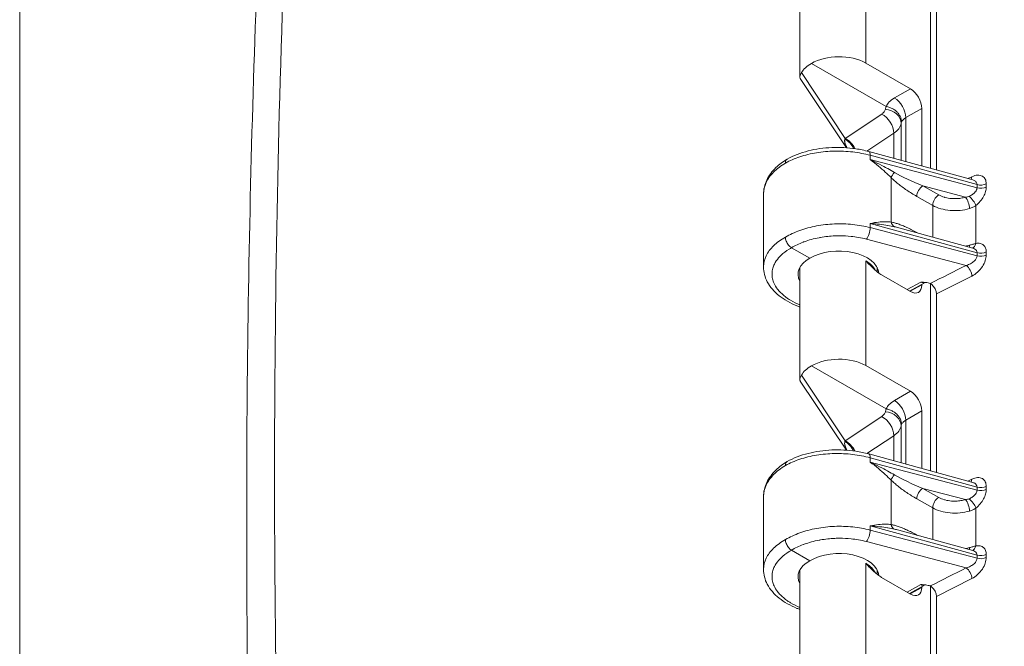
# Model space of a CAD drawing. Header units: inches. Extents: x 0.3 to 84.8, y 1.5 to 53.5.
# Tile 4 of 107: x 1.2 to 4.9, y 10.4 to 12.7. Entities that reach past the tile are written whole.
import ezdxf

# ---------------------------------------------------------------- set-up
doc = ezdxf.new("R2010")
doc.units = ezdxf.units.IN
doc.header["$LTSCALE"] = 2.5
doc.header["$MEASUREMENT"] = 0
for name, color, linetype, lineweight in [('Border (ANSI)', 7, 'Continuous', 9), ('Visible (ANSI)', 7, 'Continuous', 18), ('Visible Narrow (ANSI)', 7, 'Continuous', 5)]:
    doc.layers.add(name, color=color, linetype=linetype, lineweight=lineweight)

# ---------------------------------------------------------------- blocks, each defined once
blk = doc.blocks.new('Borders Default Border')
at = {"layer": 'Border (ANSI)', "flags": 128}
blk.add_lwpolyline([(0.5, 1), (0.5, 21), (33.5, 21), (33.5, 1), (0.5, 1)], dxfattribs=at)

msp = doc.modelspace()

# ---------------------------------------------------------------- linework, layer by layer
at = {"layer": 'Visible (ANSI)'}
for p, q in [((4.1246, 12.4976), (4.1246, 12.9109)), ((4.6063, 12.161), (4.6063, 12.8511)), ((4.6276, 12.8133), (4.6276, 12.1552)), ((4.4422, 12.3894), (4.167, 12.5479)), ((4.3671, 12.5494), (4.5319, 12.4545)), ((4.2968, 12.2373), (4.1262, 12.492)), ((4.5737, 12.1699), (4.5737, 12.3821)), ((4.7615, 12.1185), (4.3783, 12.2235)), ((4.7615, 12.1185), (4.7615, 12.1185)), ((4.7724, 12.1354), (4.7724, 12.1354)), ((4.7724, 12.1127), (4.7724, 12.1127)), ((3.9905, 12.0661), (3.9905, 11.7979)), ((4.4886, 11.9424), (4.7615, 11.8676)), ((4.1246, 11.9326), (4.1246, 11.9326)), ((4.1614, 11.83), (4.0939, 11.8689)), ((4.1246, 11.3827), (4.1246, 11.796)), ((4.4087, 11.7804), (4.4087, 11.7969)), ((4.7724, 11.8258), (4.7724, 11.8258)), ((4.4256, 11.7684), (4.5319, 11.7072)), ((4.7724, 11.7729), (4.7724, 11.773)), ((4.586, 11.741), (4.5287, 11.7091)), ((4.5737, 11.7315), (4.5737, 11.7341)), ((4.6063, 11.7377), (4.6063, 11.7377)), ((4.6063, 11.0462), (4.6063, 11.7363)), ((4.6276, 11.6985), (4.6276, 11.0403)), ((4.4422, 11.2745), (4.167, 11.433)), ((4.3671, 11.4346), (4.5319, 11.3396)), ((4.2968, 11.1225), (4.1262, 11.3772)), ((4.5737, 11.0551), (4.5737, 11.2673)), ((4.7615, 11.0036), (4.3783, 11.1086)), ((4.7615, 11.0036), (4.7615, 11.0036)), ((4.7724, 11.0206), (4.7724, 11.0206)), ((4.7724, 10.9978), (4.7724, 10.9978)), ((3.9905, 10.9512), (3.9905, 10.683)), ((4.1246, 10.8178), (4.1246, 10.8178)), ((4.4886, 10.8276), (4.7615, 10.7528)), ((4.1614, 10.7152), (4.0939, 10.754)), ((4.7724, 10.711), (4.7724, 10.711)), ((4.1246, 10.2679), (4.1246, 10.6812)), ((4.4087, 10.6656), (4.4087, 10.6821)), ((4.4256, 10.6536), (4.5319, 10.5924)), ((4.7724, 10.6581), (4.7724, 10.6581)), ((4.586, 10.6261), (4.5287, 10.5942)), ((4.5737, 10.6166), (4.5737, 10.6193)), ((4.6063, 10.6229), (4.6063, 10.6229)), ((4.6063, 9.9313), (4.6063, 10.6214)), ((4.6276, 10.5836), (4.6276, 9.9255))]:
    msp.add_line(p, q, dxfattribs=at)
for centre, major_axis, ratio, start_param, end_param in [((4.2666, 12.4895), (-0.142, -0.0022), 0.585862, 3.917989, 5.480785), ((4.2666, 12.4896), (-0.142, 0.0021), 0.565686, 5.498182, 5.99512), ((4.5319, 12.4062), (0.0295, -0.0512), 0.578269, 0.787485, 2.357977), ((4.3699, 12.1928), (0.0084, 0.0307), 0.342066, 6.283167, 6.283194), ((4.5797, 11.8846), (0.1478, -0.0623), 0.148889, 2.296425, 2.296428), ((4.2666, 11.7694), (-0.1489, -0.0023), 0.585862, 3.182554, 5.488785), ((4.2666, 11.7694), (-0.1489, 0.0022), 0.565686, 5.506182, 6.595407), ((4.5319, 11.7555), (0.0295, -0.0512), 0.577917, 5.499872, 7.070364), ((4.5701, 11.7685), (0.0161, -0.0274), 0.596079, 6.268618, 6.268634), ((4.605, 11.7114), (0.016, -0.0276), 0.578974, 0.78442, 2.134934), ((4.2666, 11.3747), (-0.142, -0.0022), 0.585862, 3.917989, 5.480785), ((4.2666, 11.3747), (-0.142, 0.0021), 0.565686, 5.498182, 5.99512), ((4.5319, 11.2913), (0.0295, -0.0512), 0.578269, 0.787485, 2.357977), ((4.3699, 11.0779), (0.0084, 0.0307), 0.342066, 0.00002, 0.000046), ((4.5797, 10.7698), (0.1478, -0.0623), 0.148889, 2.296425, 2.296428), ((4.2666, 10.6546), (-0.1489, -0.0023), 0.585862, 3.182557, 5.488785), ((4.2666, 10.6546), (-0.1489, 0.0022), 0.565686, 5.506182, 6.595407), ((4.5319, 10.6407), (0.0295, -0.0512), 0.577917, 5.499872, 7.070364), ((4.5701, 10.6537), (0.0161, -0.0274), 0.596079, 6.268618, 6.268634), ((4.605, 10.5966), (0.016, -0.0276), 0.578974, 0.78442, 2.134934)]:
    msp.add_ellipse(centre, major_axis=major_axis, ratio=ratio, start_param=start_param, end_param=end_param, dxfattribs=at)
for points, knots in [([(2.1234, 8.8963), (2.1135, 9.1636), (2.1056, 9.4299), (2.0938, 9.9605), (2.0898, 10.2247), (2.0858, 10.751), (2.0858, 11.013), (2.0898, 11.5348), (2.0938, 11.7945), (2.1056, 12.3117), (2.1136, 12.5691), (2.1235, 12.8253)], [1.52711807, 1.52711807, 1.52711807, 1.52711807, 1.54458937, 1.54458937, 1.56206068, 1.56206068, 1.57953198, 1.57953198, 1.59700328, 1.59700328, 1.61447458, 1.61447458, 1.61447458, 1.61447458]), ([(4.1262, 12.492), (4.1254, 12.4932), (4.1249, 12.4945), (4.1241, 12.5003), (4.1261, 12.5058), (4.1308, 12.5144)], [0.0906454, 0.0906454, 0.0906454, 0.0906454, 0.135667, 0.135667, 0.2691124, 0.2691124, 0.2691124, 0.2691124]), ([(4.4992, 12.332), (4.4992, 12.3357), (4.4987, 12.3394), (4.4977, 12.3431), (4.4968, 12.3468), (4.4953, 12.3504), (4.4935, 12.354), (4.4916, 12.3575), (4.4894, 12.3609), (4.4867, 12.3642), (4.4841, 12.3674), (4.4811, 12.3704), (4.4778, 12.3732), (4.4744, 12.376), (4.4708, 12.3785), (4.467, 12.3806), (4.4632, 12.3828), (4.4592, 12.3846), (4.455, 12.3861), (4.4507, 12.3876), (4.4463, 12.3887), (4.4422, 12.3894)], [0, 0, 0, 0, 0.1428571, 0.1428571, 0.1428571, 0.2857143, 0.2857143, 0.2857143, 0.4285714, 0.4285714, 0.4285714, 0.5714286, 0.5714286, 0.5714286, 0.7142857, 0.7142857, 0.7142857, 0.8571429, 0.8571429, 0.8571429, 1, 1, 1, 1]), ([(4.0781, 12.1957), (4.1008, 12.2083), (4.1272, 12.2185), (4.1827, 12.2326), (4.2125, 12.2369), (4.2715, 12.2394), (4.3016, 12.2379), (4.3466, 12.2311), (4.3628, 12.2277), (4.3783, 12.2235)], [0, 0, 0, 0, 0.2579992, 0.2579992, 0.50868, 0.50868, 0.7549978, 0.7549978, 0.8968483, 0.8968483, 0.8968483, 0.8968483]), ([(3.9905, 12.0661), (3.9905, 12.0838), (3.9947, 12.1018), (4.0104, 12.1349), (4.022, 12.1504), (4.0483, 12.1757), (4.0623, 12.1863), (4.0779, 12.1955)], [0, 0, 0, 0, 0.2109545, 0.2109545, 0.4229481, 0.4229481, 0.6004891, 0.6004891, 0.6004891, 0.6004891]), ([(4.0781, 12.1957), (4.0767, 12.1949), (4.0754, 12.1937), (4.0744, 12.1922), (4.0724, 12.1894), (4.0714, 12.1855), (4.0714, 12.181)], [0.4934761, 0.4934761, 0.4934761, 0.4934761, 0.6666667, 0.6666667, 0.6666667, 0.9999691, 0.9999691, 0.9999691, 0.9999691]), ([(4.0939, 11.8689), (4.0899, 11.8711), (4.086, 11.8746), (4.0826, 11.8788), (4.0792, 11.8831), (4.0763, 11.888), (4.0744, 11.8931), (4.0724, 11.8981), (4.0714, 11.9033), (4.0714, 11.9078)], [0, 0, 0, 0, 0.333333, 0.333333, 0.333333, 0.666667, 0.666667, 0.666667, 1, 1, 1, 1]), ([(4.1246, 11.6502), (4.1209, 11.6516), (4.1173, 11.653), (4.0891, 11.6645), (4.0667, 11.6772), (4.0296, 11.7069), (4.0144, 11.7243), (3.9954, 11.7604), (3.9905, 11.7792), (3.9905, 11.7979)], [0.9646041, 0.9646041, 0.9646041, 0.9646041, 1.0002271, 1.0002271, 1.2481771, 1.2481771, 1.500179, 1.500179, 1.7249251, 1.7249251, 1.7249251, 1.7249251]), ([(4.4256, 11.7684), (4.4213, 11.7709), (4.4124, 11.7771), (4.3981, 11.7893), (4.383, 11.8039), (4.3725, 11.8148), (4.3671, 11.8204)], [0, 0, 0, 0, 0.25, 0.5, 0.75, 0.9999869, 0.9999869, 0.9999869, 0.9999869]), ([(4.5698, 11.7424), (4.5706, 11.7423), (4.5706, 11.7423), (4.5769, 11.7419), (4.5828, 11.7414), (4.5937, 11.74), (4.5995, 11.7389), (4.6047, 11.7369)], [-0.1174435, -0.1174435, -0.1174435, -0.1174435, -0.1088998, -0.1088998, -0.0518519, -0.0518519, -0.0000581, -0.0000581, -0.0000581, -0.0000581]), ([(4.6047, 11.7369), (4.6056, 11.7366), (4.6065, 11.7362), (4.6082, 11.7352), (4.6091, 11.7347), (4.6099, 11.734)], [-0.01875962, -0.01875962, -0.01875962, -0.01875962, -0.00987617, -0.00987617, -0.00000098, -0.00000098, -0.00000098, -0.00000098]), ([(4.1262, 11.3772), (4.1254, 11.3784), (4.1249, 11.3797), (4.1241, 11.3855), (4.1261, 11.391), (4.1308, 11.3996)], [0.0906454, 0.0906454, 0.0906454, 0.0906454, 0.135667, 0.135667, 0.2691124, 0.2691124, 0.2691124, 0.2691124]), ([(4.4992, 11.2172), (4.4992, 11.2208), (4.4987, 11.2246), (4.4977, 11.2283), (4.4968, 11.2319), (4.4953, 11.2356), (4.4935, 11.2391), (4.4916, 11.2427), (4.4894, 11.2461), (4.4867, 11.2493), (4.4841, 11.2525), (4.4811, 11.2556), (4.4778, 11.2583), (4.4744, 11.2611), (4.4708, 11.2636), (4.467, 11.2658), (4.4632, 11.268), (4.4592, 11.2698), (4.455, 11.2713), (4.4507, 11.2728), (4.4463, 11.2739), (4.4422, 11.2745)], [0, 0, 0, 0, 0.1428571, 0.1428571, 0.1428571, 0.2857143, 0.2857143, 0.2857143, 0.4285714, 0.4285714, 0.4285714, 0.5714286, 0.5714286, 0.5714286, 0.7142857, 0.7142857, 0.7142857, 0.8571429, 0.8571429, 0.8571429, 1, 1, 1, 1]), ([(4.0781, 11.0808), (4.1008, 11.0935), (4.1272, 11.1036), (4.1827, 11.1178), (4.2125, 11.122), (4.2715, 11.1246), (4.3016, 11.123), (4.3466, 11.1163), (4.3628, 11.1129), (4.3783, 11.1086)], [0, 0, 0, 0, 0.2579992, 0.2579992, 0.50868, 0.50868, 0.7549978, 0.7549978, 0.8968483, 0.8968483, 0.8968483, 0.8968483]), ([(3.9905, 10.9512), (3.9905, 10.969), (3.9947, 10.9869), (4.0104, 11.02), (4.022, 11.0356), (4.0483, 11.0609), (4.0623, 11.0714), (4.0779, 11.0807)], [0, 0, 0, 0, 0.2109545, 0.2109545, 0.4229481, 0.4229481, 0.6004891, 0.6004891, 0.6004891, 0.6004891]), ([(4.0781, 11.0808), (4.0767, 11.08), (4.0754, 11.0789), (4.0744, 11.0774), (4.0724, 11.0746), (4.0714, 11.0707), (4.0714, 11.0661)], [0.4934761, 0.4934761, 0.4934761, 0.4934761, 0.6666667, 0.6666667, 0.6666667, 0.9999691, 0.9999691, 0.9999691, 0.9999691]), ([(4.0939, 10.754), (4.0899, 10.7563), (4.086, 10.7598), (4.0826, 10.764), (4.0792, 10.7682), (4.0763, 10.7732), (4.0744, 10.7782), (4.0724, 10.7833), (4.0714, 10.7885), (4.0714, 10.793)], [0, 0, 0, 0, 0.333333, 0.333333, 0.333333, 0.666667, 0.666667, 0.666667, 1, 1, 1, 1]), ([(4.4256, 10.6536), (4.4213, 10.6561), (4.4124, 10.6622), (4.3982, 10.6744), (4.3831, 10.689), (4.3725, 10.6999), (4.3671, 10.7056)], [0, 0, 0, 0, 0.25, 0.5, 0.75, 0.9999869, 0.9999869, 0.9999869, 0.9999869]), ([(4.1246, 10.5354), (4.1209, 10.5367), (4.1173, 10.5381), (4.0891, 10.5497), (4.0667, 10.5624), (4.0296, 10.592), (4.0144, 10.6095), (3.9954, 10.6456), (3.9905, 10.6644), (3.9905, 10.683)], [0.9646041, 0.9646041, 0.9646041, 0.9646041, 1.0002271, 1.0002271, 1.2481771, 1.2481771, 1.500179, 1.500179, 1.7249251, 1.7249251, 1.7249251, 1.7249251]), ([(4.5698, 10.6275), (4.5706, 10.6275), (4.5706, 10.6275), (4.5769, 10.627), (4.5828, 10.6266), (4.5937, 10.6251), (4.5995, 10.624), (4.6047, 10.6221)], [-0.1175673, -0.1175673, -0.1175673, -0.1175673, -0.1090161, -0.1090161, -0.0516757, -0.0516757, -0.0000573, -0.0000573, -0.0000573, -0.0000573]), ([(4.6047, 10.6221), (4.6056, 10.6218), (4.6065, 10.6214), (4.6083, 10.6204), (4.6091, 10.6198), (4.6099, 10.6191)], [-0.01875973, -0.01875973, -0.01875973, -0.01875973, -0.00976419, -0.00976419, -0.00000098, -0.00000098, -0.00000098, -0.00000098])]:
    msp.add_open_spline(points, degree=3, knots=knots, dxfattribs=at)
for points in [[(4.7615, 12.1185), (4.7616, 12.1185), (4.7616, 12.1185), (4.7616, 12.1185)], [(4.7615, 11.8676), (4.7615, 11.8676), (4.7616, 11.8676), (4.7616, 11.8676)], [(3.9905, 11.7979), (3.9905, 11.7979), (3.9905, 11.7979), (3.9905, 11.7979)], [(4.586, 11.741), (4.586, 11.741), (4.586, 11.741), (4.586, 11.741)], [(4.7615, 11.0036), (4.7616, 11.0036), (4.7616, 11.0036), (4.7616, 11.0036)], [(4.7615, 10.7528), (4.7615, 10.7528), (4.7616, 10.7528), (4.7616, 10.7528)], [(3.9905, 10.683), (3.9905, 10.683), (3.9905, 10.683), (3.9905, 10.683)], [(4.586, 10.6261), (4.586, 10.6261), (4.586, 10.6261), (4.586, 10.6261)]]:
    msp.add_open_spline(points, degree=3, dxfattribs=at)
at = {"layer": 'Visible Narrow (ANSI)'}
for p, q in [((4.3671, 12.917), (4.3671, 12.5494)), ((4.2911, 12.2719), (4.1308, 12.5144)), ((4.4733, 12.4207), (4.5319, 12.4545)), ((4.5151, 12.3483), (4.5737, 12.3821)), ((4.2911, 12.2719), (4.4259, 12.3614)), ((4.5151, 12.186), (4.5151, 12.3483)), ((4.4974, 12.3268), (4.4974, 12.1908)), ((4.3717, 12.2252), (4.4704, 12.2908)), ((4.4704, 12.2908), (4.4704, 12.1982)), ((4.3833, 12.2094), (4.3833, 12.1936)), ((4.7772, 12.1015), (4.3833, 12.2094)), ((4.7772, 12.09), (4.3833, 12.1936)), ((4.4605, 11.9633), (4.4605, 12.1271)), ((4.4704, 12.118), (4.4704, 12.118)), ((4.7429, 12.1236), (4.7582, 12.1307)), ((4.4974, 12.096), (4.4974, 12.096)), ((4.7349, 12.0553), (4.5775, 12.0967)), ((4.6359, 12.0636), (4.5775, 12.0967)), ((4.7772, 12.1015), (4.7772, 12.09)), ((4.8111, 12.1041), (4.8111, 12.0926)), ((4.6139, 12.0247), (4.5555, 12.0579)), ((4.7497, 12.0573), (4.7497, 12.0573)), ((4.6139, 11.9081), (4.6139, 12.0247)), ((4.7729, 11.8847), (4.7729, 12.0242)), ((4.7047, 12.0057), (4.7047, 12.0057)), ((4.3833, 11.9585), (4.3833, 11.9428)), ((4.3833, 11.9585), (4.7772, 11.8506)), ((4.7772, 11.8392), (4.3833, 11.9428)), ((4.4974, 11.9525), (4.4974, 11.9525)), ((4.7373, 11.8038), (4.3703, 11.9004)), ((4.5555, 11.9246), (4.5573, 11.9236)), ((4.7772, 11.8506), (4.7772, 11.8392)), ((4.8111, 11.8532), (4.8111, 11.8417)), ((4.3671, 11.8204), (4.3671, 11.8022)), ((4.3671, 11.8204), (4.3671, 11.8204)), ((4.3671, 11.8022), (4.3671, 11.4346)), ((4.7582, 11.764), (4.6276, 11.6985)), ((4.7533, 11.7834), (4.7533, 11.7834)), ((4.5195, 11.7144), (4.5698, 11.7424)), ((4.5737, 11.7315), (4.5303, 11.7082)), ((4.2911, 11.157), (4.1308, 11.3996)), ((4.4733, 11.3059), (4.5319, 11.3396)), ((4.2911, 11.157), (4.4259, 11.2465)), ((4.5151, 11.2335), (4.5737, 11.2673)), ((4.4974, 11.212), (4.4974, 11.076)), ((4.5151, 11.0711), (4.5151, 11.2335)), ((4.3717, 11.1104), (4.4704, 11.1759)), ((4.4704, 11.1759), (4.4704, 11.0834)), ((4.3833, 11.0945), (4.3833, 11.0788)), ((4.7772, 10.9867), (4.3833, 11.0945)), ((4.7772, 10.9752), (4.3833, 11.0788)), ((4.4605, 10.8484), (4.4605, 11.0123)), ((4.4704, 11.0032), (4.4704, 11.0032)), ((4.7429, 11.0087), (4.7582, 11.0158)), ((4.4974, 10.9812), (4.4974, 10.9812)), ((4.7349, 10.9405), (4.5775, 10.9819)), ((4.6359, 10.9487), (4.5775, 10.9819)), ((4.7772, 10.9867), (4.7772, 10.9752)), ((4.8111, 10.9892), (4.8111, 10.9777)), ((4.6139, 10.9099), (4.5555, 10.9431)), ((4.7497, 10.9424), (4.7497, 10.9424)), ((4.6139, 10.7932), (4.6139, 10.9099)), ((4.7047, 10.8909), (4.7047, 10.8909)), ((4.7729, 10.7698), (4.7729, 10.9093)), ((4.3833, 10.8437), (4.3833, 10.828)), ((4.3833, 10.8437), (4.7772, 10.7358)), ((4.7772, 10.7243), (4.3833, 10.828)), ((4.4974, 10.8377), (4.4974, 10.8377)), ((4.7373, 10.689), (4.3703, 10.7856)), ((4.5555, 10.8098), (4.5573, 10.8087)), ((4.8111, 10.7384), (4.8111, 10.7269)), ((4.3671, 10.7056), (4.3671, 10.6873)), ((4.3671, 10.7056), (4.3671, 10.7056)), ((4.7772, 10.7358), (4.7772, 10.7243)), ((4.3671, 10.6873), (4.3671, 10.3197)), ((4.7533, 10.6686), (4.7533, 10.6686)), ((4.7582, 10.6492), (4.6276, 10.5836)), ((4.5195, 10.5995), (4.5698, 10.6275)), ((4.5737, 10.6166), (4.5303, 10.5933))]:
    msp.add_line(p, q, dxfattribs=at)
for centre, major_axis, ratio, start_param, end_param in [((41.0881, -11.375), (-27.4525, 47.6721), 0.578093, 0.743654, 0.83101), ((4.474, 12.3728), (-0.0295, 0.0512), 0.557781, 3.929044, 5.499536), ((4.4386, 12.3304), (0.0581, -0.011), 0.82069, 0.152197, 1.712029), ((4.4251, 12.3126), (-0.0327, 0.0492), 0.636195, 3.890894, 5.460105), ((4.5562, 12.3222), (-0.0592, 0.0017), 0.555317, 6.031111, 6.193329), ((4.2851, 12.2199), (-0.0293, 0.0513), 0.675563, 4.616314, 5.463445), ((4.2904, 12.2231), (-0.0327, 0.0492), 0.636195, 4.516433, 5.460169), ((4.3699, 12.1928), (0.0084, 0.0307), 0.342066, 5.374816, 6.283162), ((4.4828, 12.1402), (-0.022, -0.0229), 0.356725, 4.786602, 5.61041), ((4.5797, 12.1217), (0.1477, -0.0605), 0.150319, 3.969525, 4.759099), ((4.7377, 12.1447), (0.0134, -0.0289), 0.535461, 0.352402, 0.835222), ((4.5779, 12.0709), (-0.0157, -0.0277), 0.57407, 3.938944, 5.492288), ((4.7906, 12.1181), (0.0318, 0), 0.575862, 4.276057, 5.410521), ((4.7906, 12.1066), (0.0318, 0), 0.575835, 4.276269, 5.41084), ((4.6363, 12.0378), (-0.0157, -0.0277), 0.574069, 3.938944, 5.492288), ((4.7353, 12.0295), (0.0092, -0.0305), 0.354139, 0.899352, 2.464574), ((4.7524, 12.0382), (0.0195, -0.0251), 0.353117, 0.733408, 2.18687), ((4.3699, 11.9262), (0.0081, 0.0308), 0.348941, 3.816957, 5.371322), ((4.4828, 11.9763), (-0.0055, -0.0313), 0.729467, 5.265161, 6.088958), ((4.5797, 11.8846), (0.1478, -0.0623), 0.148889, 2.296428, 2.437842), ((4.5779, 11.9376), (0.0157, 0.0277), 0.573928, 2.350818, 2.37129), ((4.7353, 11.8945), (-0.0083, 0.0307), 0.373217, 3.753051, 4.051101), ((4.7524, 11.8987), (0.0059, -0.0313), 0.659935, 0.100633, 0.985581), ((4.7906, 11.8673), (0.0318, 0), 0.575862, 4.276057, 5.410521), ((4.7906, 11.8558), (0.0318, 0), 0.575835, 4.276269, 5.41084), ((4.7377, 11.778), (0.0143, -0.0284), 0.515418, 0.819538, 2.388814), ((4.5701, 11.7685), (0.0161, -0.0274), 0.596079, 5.493095, 6.268618), ((4.474, 11.258), (-0.0295, 0.0512), 0.557781, 3.929044, 5.499536), ((4.4251, 11.1978), (-0.0327, 0.0492), 0.636195, 3.890894, 5.460105), ((4.4386, 11.2156), (0.0581, -0.011), 0.82069, 0.152197, 1.712029), ((4.5562, 11.2073), (-0.0592, 0.0017), 0.555317, 6.031111, 6.193329), ((4.2851, 11.105), (-0.0293, 0.0513), 0.675563, 4.616314, 5.463445), ((4.2904, 11.1083), (-0.0327, 0.0492), 0.636195, 4.516433, 5.460169), ((4.3699, 11.0779), (0.0084, 0.0307), 0.342066, 5.374816, 6.283162), ((4.4828, 11.0253), (-0.022, -0.0229), 0.356725, 4.786602, 5.61041), ((4.5797, 11.0069), (0.1477, -0.0605), 0.150319, 3.969525, 4.759099), ((4.7377, 11.0299), (0.0134, -0.0289), 0.535461, 0.352402, 0.835222), ((4.5779, 10.9561), (-0.0157, -0.0277), 0.57407, 3.938944, 5.492288), ((4.7906, 11.0033), (0.0318, 0), 0.575862, 4.276057, 5.410521), ((4.7906, 10.9918), (0.0318, 0), 0.575835, 4.276269, 5.41084), ((4.6363, 10.923), (-0.0157, -0.0277), 0.574069, 3.938944, 5.492288), ((4.7353, 10.9147), (0.0092, -0.0305), 0.354139, 0.899352, 2.464574), ((4.7524, 10.9234), (0.0195, -0.0251), 0.353117, 0.733408, 2.18687), ((4.4828, 10.8615), (-0.0055, -0.0313), 0.729467, 5.265161, 6.088958), ((4.3699, 10.8114), (0.0081, 0.0308), 0.348941, 3.816957, 5.371322), ((4.5797, 10.7698), (0.1478, -0.0623), 0.148889, 2.296428, 2.437842), ((4.5779, 10.8228), (0.0157, 0.0277), 0.573928, 2.350818, 2.37129), ((4.7353, 10.7797), (-0.0083, 0.0307), 0.373217, 3.753051, 4.051101), ((4.7524, 10.7839), (0.0059, -0.0313), 0.659935, 0.100633, 0.985581), ((4.7906, 10.7524), (0.0318, 0), 0.575862, 4.276057, 5.410521), ((4.7906, 10.7409), (0.0318, 0), 0.575835, 4.276269, 5.41084), ((4.7377, 10.6632), (0.0143, -0.0284), 0.515418, 0.819538, 2.388814), ((4.5701, 10.6537), (0.0161, -0.0274), 0.596079, 5.493095, 6.268618)]:
    msp.add_ellipse(centre, major_axis=major_axis, ratio=ratio, start_param=start_param, end_param=end_param, dxfattribs=at)
for points, knots in [([(4.4422, 12.3894), (4.4451, 12.3952), (4.4488, 12.4009), (4.4539, 12.4062), (4.4591, 12.4114), (4.4656, 12.4162), (4.4733, 12.4207)], [0, 0, 0, 0, 0.5, 0.5, 0.5, 1, 1, 1, 1]), ([(4.4259, 12.3614), (4.4275, 12.3624), (4.429, 12.3636), (4.4303, 12.3647), (4.4321, 12.3663), (4.4337, 12.3679), (4.435, 12.3697), (4.4362, 12.3712), (4.4371, 12.3728), (4.4379, 12.3745), (4.4385, 12.376), (4.4391, 12.3776), (4.4394, 12.3792)], [0, 0, 0, 0, 0.210946, 0.210946, 0.210946, 0.5, 0.5, 0.5, 0.761254, 0.761254, 0.761254, 1, 1, 1, 1]), ([(4.4394, 12.3792), (4.4397, 12.3809), (4.4402, 12.3825), (4.4407, 12.3842), (4.4411, 12.3859), (4.4414, 12.3878), (4.4422, 12.3894)], [0, 0, 0, 0, 0.5, 0.5, 0.5, 1, 1, 1, 1]), ([(4.4704, 12.2908), (4.4779, 12.2958), (4.4902, 12.3072), (4.4961, 12.3202), (4.4974, 12.3268)], [0.0000001, 0.0000001, 0.0000001, 0.0000001, 0.5, 0.9999998, 0.9999998, 0.9999998, 0.9999998]), ([(4.2981, 12.2372), (4.298, 12.2373), (4.2979, 12.2375), (4.2978, 12.2376), (4.2975, 12.2381), (4.2972, 12.2387), (4.297, 12.2392), (4.2962, 12.2407), (4.2955, 12.242), (4.2948, 12.2433), (4.2947, 12.2436), (4.2945, 12.2439), (4.2944, 12.2442), (4.2937, 12.2456), (4.2932, 12.247), (4.2927, 12.2482), (4.2926, 12.2484), (4.2926, 12.2485), (4.2925, 12.2486), (4.292, 12.25), (4.2915, 12.2513), (4.2912, 12.2525), (4.2908, 12.2537), (4.2905, 12.2549), (4.2902, 12.256), (4.2902, 12.2561), (4.2902, 12.2562), (4.2902, 12.2563), (4.29, 12.2573), (4.2898, 12.2583), (4.2897, 12.2592), (4.2897, 12.2594), (4.2897, 12.2595), (4.2897, 12.2597), (4.2896, 12.2605), (4.2895, 12.2613), (4.2895, 12.2621), (4.2895, 12.2623), (4.2895, 12.2626), (4.2895, 12.2628), (4.2895, 12.2635), (4.2895, 12.2641), (4.2896, 12.2647), (4.2896, 12.265), (4.2896, 12.2653), (4.2897, 12.2656), (4.2897, 12.2661), (4.2898, 12.2666), (4.2899, 12.2671), (4.29, 12.2675), (4.29, 12.2678), (4.2901, 12.2681), (4.2902, 12.2686), (4.2903, 12.269), (4.2904, 12.2694)], [0.1501308, 0.1501308, 0.1501308, 0.1501308, 0.1566537, 0.1566537, 0.1566537, 0.1818182, 0.1818182, 0.1818182, 0.2557355, 0.2557355, 0.2557355, 0.2727273, 0.2727273, 0.2727273, 0.354855, 0.354855, 0.354855, 0.3636364, 0.3636364, 0.3636364, 0.4539436, 0.4539436, 0.4539436, 0.5454545, 0.5454545, 0.5454545, 0.5530111, 0.5530111, 0.5530111, 0.6363636, 0.6363636, 0.6363636, 0.6521534, 0.6521534, 0.6521534, 0.7272727, 0.7272727, 0.7272727, 0.7512639, 0.7512639, 0.7512639, 0.8181818, 0.8181818, 0.8181818, 0.8504047, 0.8504047, 0.8504047, 0.9090909, 0.9090909, 0.9090909, 0.9493417, 0.9493417, 0.9493417, 1, 1, 1, 1]), ([(4.2904, 12.2694), (4.2905, 12.2698), (4.2908, 12.2706), (4.291, 12.2714), (4.2911, 12.2719)], [0.0001254, 0.0001254, 0.0001254, 0.0001254, 0.5, 1, 1, 1, 1]), ([(4.3833, 12.2094), (4.3629, 12.2149), (4.3198, 12.2233), (4.252, 12.2266), (4.1851, 12.2205), (4.123, 12.2053), (4.0873, 12.1898), (4.0714, 12.181)], [0, 0, 0, 0, 0.2, 0.4, 0.6, 0.8, 1, 1, 1, 1]), ([(4.4605, 12.1271), (4.4541, 12.1336), (4.447, 12.1405), (4.4392, 12.1477), (4.4315, 12.1549), (4.4231, 12.1623), (4.4138, 12.17), (4.4045, 12.1777), (4.3944, 12.1857), (4.3833, 12.1936)], [0, 0, 0, 0, 0.333333, 0.333333, 0.333333, 0.666667, 0.666667, 0.666667, 1, 1, 1, 1]), ([(4.473, 12.1463), (4.4653, 12.1508), (4.457, 12.1555), (4.4481, 12.1605), (4.4479, 12.1606), (4.4476, 12.1607), (4.4474, 12.1608), (4.4383, 12.1659), (4.4287, 12.1711), (4.4182, 12.1765), (4.418, 12.1766), (4.4179, 12.1766), (4.4178, 12.1767), (4.4071, 12.1822), (4.3956, 12.1879), (4.3833, 12.1936)], [0, 0, 0, 0, 0.325306, 0.325306, 0.325306, 0.333333, 0.333333, 0.333333, 0.662653, 0.662653, 0.662653, 0.666667, 0.666667, 0.666667, 1, 1, 1, 1]), ([(4.0714, 12.181), (4.0545, 12.171), (4.0252, 12.1484), (3.9973, 12.1093), (3.9906, 12.0809), (3.9905, 12.0665), (3.9905, 12.0661)], [0, 0, 0, 0, 0.0833333, 0.1666667, 0.25, 0.2528, 0.2528, 0.2528, 0.2528]), ([(4.5555, 12.0579), (4.5488, 12.0617), (4.536, 12.0694), (4.5181, 12.081), (4.5017, 12.0927), (4.4865, 12.1043), (4.4727, 12.1158), (4.4644, 12.1234), (4.4605, 12.1271)], [0, 0, 0, 0, 0.1666667, 0.3333333, 0.5, 0.6666667, 0.8333333, 0.9999581, 0.9999581, 0.9999581, 0.9999581]), ([(4.7615, 12.1185), (4.7633, 12.118), (4.7649, 12.1174), (4.7664, 12.1167), (4.7699, 12.1151), (4.7726, 12.1128), (4.7744, 12.1102), (4.7763, 12.1076), (4.7772, 12.1046), (4.7772, 12.1015)], [0.3969196, 0.3969196, 0.3969196, 0.3969196, 0.5, 0.5, 0.5, 0.75, 0.75, 0.75, 1, 1, 1, 1]), ([(4.7772, 12.09), (4.7772, 12.0886), (4.777, 12.0872), (4.7767, 12.0858), (4.7763, 12.0844), (4.7759, 12.0831), (4.7753, 12.0817), (4.7743, 12.0796), (4.7731, 12.0775), (4.7714, 12.0754), (4.7709, 12.0747), (4.7703, 12.0739), (4.7697, 12.0732), (4.7672, 12.0705), (4.7642, 12.0677), (4.7607, 12.0653), (4.7571, 12.0627), (4.7529, 12.0603), (4.7484, 12.0584)], [0, 0, 0, 0, 0.130235, 0.130235, 0.130235, 0.25, 0.25, 0.25, 0.43676, 0.43676, 0.43676, 0.5, 0.5, 0.5, 0.745083, 0.745083, 0.745083, 1, 1, 1, 1]), ([(4.8111, 12.0926), (4.8111, 12.0871), (4.8094, 12.0759), (4.8021, 12.0578), (4.7896, 12.0394), (4.779, 12.0289), (4.7729, 12.0242)], [0, 0, 0, 0, 0.25, 0.5, 0.75, 0.9999658, 0.9999658, 0.9999658, 0.9999658]), ([(4.7349, 12.0553), (4.7294, 12.0536), (4.7237, 12.0523), (4.7179, 12.0514), (4.7151, 12.051), (4.7124, 12.0506), (4.7095, 12.0503), (4.7027, 12.0497), (4.6957, 12.0495), (4.6887, 12.0498), (4.6868, 12.0498), (4.6848, 12.05), (4.6829, 12.0501), (4.6751, 12.0508), (4.6675, 12.0521), (4.6604, 12.0539), (4.6595, 12.0541), (4.6585, 12.0544), (4.6575, 12.0547), (4.6498, 12.0569), (4.6427, 12.0597), (4.6363, 12.0633), (4.6362, 12.0634), (4.636, 12.0635), (4.6359, 12.0636)], [0, 0, 0, 0, 0.169515, 0.169515, 0.169515, 0.25, 0.25, 0.25, 0.445394, 0.445394, 0.445394, 0.5, 0.5, 0.5, 0.719663, 0.719663, 0.719663, 0.75, 0.75, 0.75, 0.994472, 0.994472, 0.994472, 1, 1, 1, 1]), ([(4.7484, 12.0584), (4.7466, 12.0576), (4.7446, 12.0569), (4.7423, 12.0564), (4.7401, 12.0559), (4.7376, 12.0555), (4.7349, 12.0553)], [0, 0, 0, 0, 0.5, 0.5, 0.5, 0.9999994, 0.9999994, 0.9999994, 0.9999994]), ([(4.7495, 12.0131), (4.7385, 12.0099), (4.715, 12.0053), (4.6779, 12.0051), (4.6427, 12.0116), (4.6226, 12.0198), (4.6139, 12.0247)], [0.0000001, 0.0000001, 0.0000001, 0.0000001, 0.25, 0.5, 0.75, 1, 1, 1, 1]), ([(4.3833, 11.9428), (4.3629, 11.9482), (4.3198, 11.956), (4.252, 11.9581), (4.1851, 11.9506), (4.123, 11.9339), (4.0873, 11.9173), (4.0714, 11.9078)], [0, 0, 0, 0, 0.2, 0.4, 0.6, 0.8, 1, 1, 1, 1]), ([(4.3833, 11.9585), (4.3945, 11.9606), (4.4047, 11.9621), (4.414, 11.963), (4.4233, 11.964), (4.4317, 11.9645), (4.4394, 11.9645), (4.4471, 11.9645), (4.4541, 11.9641), (4.4605, 11.9633)], [0, 0, 0, 0, 0.333333, 0.333333, 0.333333, 0.666667, 0.666667, 0.666667, 1, 1, 1, 1]), ([(4.3833, 11.9585), (4.3958, 11.9577), (4.4073, 11.9566), (4.418, 11.9554), (4.4181, 11.9554), (4.4183, 11.9554), (4.4184, 11.9554), (4.4289, 11.9542), (4.4386, 11.9528), (4.4476, 11.9513), (4.4479, 11.9513), (4.4481, 11.9512), (4.4484, 11.9512), (4.4572, 11.9497), (4.4655, 11.9481), (4.473, 11.9463)], [0, 0, 0, 0, 0.3333333, 0.3333333, 0.3333333, 0.3381711, 0.3381711, 0.3381711, 0.6666667, 0.6666667, 0.6666667, 0.6763403, 0.6763403, 0.6763403, 0.9999933, 0.9999933, 0.9999933, 0.9999933]), ([(4.4605, 11.9633), (4.4644, 11.9626), (4.4727, 11.9607), (4.4866, 11.9566), (4.5017, 11.951), (4.5182, 11.9439), (4.536, 11.9353), (4.5489, 11.9284), (4.5555, 11.9246)], [0.0000394, 0.0000394, 0.0000394, 0.0000394, 0.1666667, 0.3333333, 0.5, 0.6666667, 0.8333333, 1, 1, 1, 1]), ([(3.9905, 11.7979), (3.9905, 11.7983), (3.9906, 11.8123), (3.9973, 11.8397), (4.0252, 11.8771), (4.0545, 11.8984), (4.0714, 11.9078)], [0.7471822, 0.7471822, 0.7471822, 0.7471822, 0.75, 0.8333333, 0.9166667, 1, 1, 1, 1]), ([(4.3703, 11.9004), (4.3604, 11.903), (4.3503, 11.9052), (4.3401, 11.907), (4.3313, 11.9085), (4.3224, 11.9097), (4.3134, 11.9106), (4.2993, 11.9121), (4.2849, 11.9128), (4.2705, 11.9128), (4.2649, 11.9128), (4.2594, 11.9127), (4.2539, 11.9124), (4.2358, 11.9117), (4.2179, 11.9098), (4.2006, 11.9067), (4.1988, 11.9064), (4.197, 11.9061), (4.1952, 11.9057), (4.1761, 11.9021), (4.1578, 11.8971), (4.1408, 11.8909), (4.1392, 11.8904), (4.1377, 11.8898), (4.1362, 11.8892), (4.121, 11.8834), (4.1069, 11.8767), (4.0939, 11.8689)], [0, 0, 0, 0, 0.107321, 0.107321, 0.107321, 0.2, 0.2, 0.2, 0.344617, 0.344617, 0.344617, 0.4, 0.4, 0.4, 0.581249, 0.581249, 0.581249, 0.6, 0.6, 0.6, 0.8, 0.8, 0.8, 0.818201, 0.818201, 0.818201, 1, 1, 1, 1]), ([(4.1246, 11.658), (4.1123, 11.663), (4.1009, 11.6687), (4.0904, 11.675), (4.0866, 11.6773), (4.0828, 11.6797), (4.0792, 11.6821), (4.0692, 11.6889), (4.0604, 11.6963), (4.0528, 11.704), (4.049, 11.708), (4.0455, 11.712), (4.0424, 11.7161), (4.0371, 11.723), (4.0328, 11.7302), (4.0295, 11.7374), (4.027, 11.743), (4.0251, 11.7487), (4.0238, 11.7544), (4.0225, 11.7606), (4.0218, 11.7668), (4.0219, 11.773), (4.0221, 11.78), (4.0231, 11.787), (4.0251, 11.7939), (4.0265, 11.7988), (4.0284, 11.8036), (4.0307, 11.8083), (4.0346, 11.8163), (4.0398, 11.824), (4.0462, 11.8314), (4.049, 11.8347), (4.052, 11.8379), (4.0552, 11.841), (4.0637, 11.8492), (4.0737, 11.8568), (4.0853, 11.8639), (4.088, 11.8656), (4.0909, 11.8672), (4.0939, 11.8689)], [0.4405439, 0.4405439, 0.4405439, 0.4405439, 0.5, 0.5, 0.5, 0.5219754, 0.5219754, 0.5219754, 0.5833333, 0.5833333, 0.5833333, 0.6143423, 0.6143423, 0.6143423, 0.6666667, 0.6666667, 0.6666667, 0.7066908, 0.7066908, 0.7066908, 0.75, 0.75, 0.75, 0.7990465, 0.7990465, 0.7990465, 0.8333333, 0.8333333, 0.8333333, 0.8912548, 0.8912548, 0.8912548, 0.9166667, 0.9166667, 0.9166667, 0.9838408, 0.9838408, 0.9838408, 1, 1, 1, 1]), ([(4.7495, 11.8781), (4.754, 11.8793), (4.7624, 11.8818), (4.7696, 11.8838), (4.7729, 11.8847)], [0.0000065, 0.0000065, 0.0000065, 0.0000065, 0.5, 1, 1, 1, 1]), ([(4.7615, 11.8676), (4.7647, 11.8668), (4.7674, 11.8655), (4.7697, 11.864), (4.7722, 11.8623), (4.774, 11.8603), (4.7753, 11.8581), (4.7765, 11.8558), (4.7772, 11.8533), (4.7772, 11.8506)], [0.2742438, 0.2742438, 0.2742438, 0.2742438, 0.5, 0.5, 0.5, 0.75, 0.75, 0.75, 1, 1, 1, 1]), ([(4.7729, 11.8847), (4.779, 11.8858), (4.7896, 11.8857), (4.8021, 11.8793), (4.8094, 11.8682), (4.8111, 11.8586), (4.8111, 11.8532)], [0.0000089, 0.0000089, 0.0000089, 0.0000089, 0.25, 0.5, 0.75, 1, 1, 1, 1]), ([(4.7772, 11.8392), (4.7772, 11.836), (4.7762, 11.8326), (4.7744, 11.8292), (4.7726, 11.8257), (4.7699, 11.8223), (4.7663, 11.819), (4.7628, 11.8157), (4.7583, 11.8125), (4.7534, 11.8099), (4.7485, 11.8073), (4.7431, 11.8052), (4.7373, 11.8038)], [0, 0, 0, 0, 0.25, 0.25, 0.25, 0.5, 0.5, 0.5, 0.75, 0.75, 0.75, 1, 1, 1, 1]), ([(4.3671, 11.8204), (4.3758, 11.8154), (4.3908, 11.8042), (4.4003, 11.7913), (4.4035, 11.7847)], [0.000019, 0.000019, 0.000019, 0.000019, 0.1666667, 0.3279507, 0.3279507, 0.3279507, 0.3279507]), ([(4.4422, 11.2745), (4.4451, 11.2804), (4.4488, 11.2861), (4.4539, 11.2914), (4.4591, 11.2966), (4.4656, 11.3014), (4.4733, 11.3059)], [0, 0, 0, 0, 0.5, 0.5, 0.5, 1, 1, 1, 1]), ([(4.4259, 11.2465), (4.4275, 11.2476), (4.429, 11.2487), (4.4303, 11.2499), (4.4321, 11.2515), (4.4337, 11.2531), (4.435, 11.2548), (4.4362, 11.2564), (4.4371, 11.258), (4.4379, 11.2596), (4.4385, 11.2612), (4.4391, 11.2627), (4.4394, 11.2643)], [0, 0, 0, 0, 0.210946, 0.210946, 0.210946, 0.5, 0.5, 0.5, 0.761254, 0.761254, 0.761254, 1, 1, 1, 1]), ([(4.4394, 11.2643), (4.4397, 11.266), (4.4402, 11.2677), (4.4407, 11.2694), (4.4411, 11.2711), (4.4414, 11.2729), (4.4422, 11.2745)], [0, 0, 0, 0, 0.5, 0.5, 0.5, 1, 1, 1, 1]), ([(4.4704, 11.1759), (4.4779, 11.181), (4.4902, 11.1924), (4.4961, 11.2054), (4.4974, 11.212)], [0.0000001, 0.0000001, 0.0000001, 0.0000001, 0.5, 0.9999998, 0.9999998, 0.9999998, 0.9999998]), ([(4.2981, 11.1224), (4.2968, 11.1247), (4.2955, 11.127), (4.2945, 11.1292), (4.2943, 11.1297), (4.294, 11.1302), (4.2938, 11.1307), (4.2925, 11.1336), (4.2915, 11.1364), (4.2908, 11.139), (4.2907, 11.1392), (4.2907, 11.1394), (4.2906, 11.1396), (4.2899, 11.1424), (4.2895, 11.1451), (4.2895, 11.1475), (4.2895, 11.15), (4.2898, 11.1523), (4.2904, 11.1545)], [0.2273653, 0.2273653, 0.2273653, 0.2273653, 0.3676329, 0.3676329, 0.3676329, 0.4, 0.4, 0.4, 0.5848493, 0.5848493, 0.5848493, 0.6, 0.6, 0.6, 0.8, 0.8, 0.8, 1, 1, 1, 1]), ([(4.2904, 11.1545), (4.2905, 11.1549), (4.2908, 11.1557), (4.291, 11.1566), (4.2911, 11.157)], [0.0001254, 0.0001254, 0.0001254, 0.0001254, 0.5, 1, 1, 1, 1]), ([(4.3833, 11.0945), (4.3629, 11.1001), (4.3198, 11.1084), (4.252, 11.1117), (4.1851, 11.1056), (4.123, 11.0905), (4.0873, 11.075), (4.0714, 11.0661)], [0, 0, 0, 0, 0.2, 0.4, 0.6, 0.8, 1, 1, 1, 1]), ([(4.0714, 11.0661), (4.0545, 11.0561), (4.0252, 11.0336), (3.9973, 10.9945), (3.9906, 10.9661), (3.9905, 10.9517), (3.9905, 10.9512)], [0, 0, 0, 0, 0.0833333, 0.1666667, 0.25, 0.2528, 0.2528, 0.2528, 0.2528]), ([(4.4605, 11.0123), (4.4541, 11.0188), (4.447, 11.0257), (4.4392, 11.0329), (4.4315, 11.04), (4.4231, 11.0475), (4.4138, 11.0552), (4.4045, 11.0629), (4.3944, 11.0708), (4.3833, 11.0788)], [0, 0, 0, 0, 0.333333, 0.333333, 0.333333, 0.666667, 0.666667, 0.666667, 1, 1, 1, 1]), ([(4.473, 11.0315), (4.4653, 11.036), (4.457, 11.0407), (4.4481, 11.0456), (4.4479, 11.0458), (4.4476, 11.0459), (4.4474, 11.046), (4.4383, 11.051), (4.4287, 11.0562), (4.4182, 11.0617), (4.418, 11.0617), (4.4179, 11.0618), (4.4178, 11.0618), (4.4071, 11.0673), (4.3956, 11.073), (4.3833, 11.0788)], [0, 0, 0, 0, 0.325306, 0.325306, 0.325306, 0.333333, 0.333333, 0.333333, 0.662653, 0.662653, 0.662653, 0.666667, 0.666667, 0.666667, 1, 1, 1, 1]), ([(4.5555, 10.9431), (4.5488, 10.9469), (4.536, 10.9546), (4.5181, 10.9662), (4.5017, 10.9778), (4.4865, 10.9894), (4.4727, 11.0009), (4.4644, 11.0085), (4.4605, 11.0123)], [0, 0, 0, 0, 0.1666667, 0.3333333, 0.5, 0.6666667, 0.8333333, 0.9999581, 0.9999581, 0.9999581, 0.9999581]), ([(4.7615, 11.0036), (4.7633, 11.0032), (4.7649, 11.0026), (4.7664, 11.0019), (4.7699, 11.0002), (4.7726, 10.998), (4.7744, 10.9954), (4.7763, 10.9928), (4.7772, 10.9898), (4.7772, 10.9867)], [0.3969196, 0.3969196, 0.3969196, 0.3969196, 0.5, 0.5, 0.5, 0.75, 0.75, 0.75, 1, 1, 1, 1]), ([(4.7772, 10.9752), (4.7772, 10.9738), (4.777, 10.9724), (4.7767, 10.9709), (4.7763, 10.9696), (4.7759, 10.9682), (4.7753, 10.9669), (4.7743, 10.9648), (4.7731, 10.9626), (4.7714, 10.9605), (4.7709, 10.9598), (4.7703, 10.9591), (4.7697, 10.9584), (4.7672, 10.9556), (4.7642, 10.9529), (4.7607, 10.9504), (4.7571, 10.9478), (4.7529, 10.9455), (4.7484, 10.9435)], [0, 0, 0, 0, 0.130235, 0.130235, 0.130235, 0.25, 0.25, 0.25, 0.43676, 0.43676, 0.43676, 0.5, 0.5, 0.5, 0.745083, 0.745083, 0.745083, 1, 1, 1, 1]), ([(4.8111, 10.9777), (4.8111, 10.9723), (4.8094, 10.9611), (4.8021, 10.943), (4.7896, 10.9246), (4.779, 10.9141), (4.7729, 10.9093)], [0, 0, 0, 0, 0.25, 0.5, 0.75, 0.9999658, 0.9999658, 0.9999658, 0.9999658]), ([(4.7349, 10.9405), (4.7294, 10.9388), (4.7237, 10.9375), (4.7179, 10.9366), (4.7151, 10.9361), (4.7124, 10.9358), (4.7095, 10.9355), (4.7027, 10.9348), (4.6957, 10.9346), (4.6887, 10.9349), (4.6868, 10.935), (4.6848, 10.9351), (4.6829, 10.9353), (4.6751, 10.9359), (4.6675, 10.9372), (4.6604, 10.939), (4.6595, 10.9393), (4.6585, 10.9396), (4.6575, 10.9398), (4.6498, 10.942), (4.6427, 10.9449), (4.6363, 10.9485), (4.6362, 10.9486), (4.636, 10.9487), (4.6359, 10.9487)], [0, 0, 0, 0, 0.169515, 0.169515, 0.169515, 0.25, 0.25, 0.25, 0.445394, 0.445394, 0.445394, 0.5, 0.5, 0.5, 0.719663, 0.719663, 0.719663, 0.75, 0.75, 0.75, 0.994472, 0.994472, 0.994472, 1, 1, 1, 1]), ([(4.7484, 10.9435), (4.7466, 10.9428), (4.7446, 10.9421), (4.7423, 10.9416), (4.7401, 10.9411), (4.7376, 10.9407), (4.7349, 10.9405)], [0, 0, 0, 0, 0.5, 0.5, 0.5, 0.9999994, 0.9999994, 0.9999994, 0.9999994]), ([(4.7495, 10.8983), (4.7385, 10.895), (4.715, 10.8905), (4.6779, 10.8903), (4.6427, 10.8967), (4.6226, 10.905), (4.6139, 10.9099)], [0.0000001, 0.0000001, 0.0000001, 0.0000001, 0.25, 0.5, 0.75, 1, 1, 1, 1]), ([(4.3833, 10.8437), (4.3945, 10.8457), (4.4047, 10.8472), (4.414, 10.8482), (4.4233, 10.8492), (4.4317, 10.8497), (4.4394, 10.8497), (4.4471, 10.8497), (4.4541, 10.8493), (4.4605, 10.8484)], [0, 0, 0, 0, 0.333333, 0.333333, 0.333333, 0.666667, 0.666667, 0.666667, 1, 1, 1, 1]), ([(4.4605, 10.8484), (4.4644, 10.8477), (4.4727, 10.8459), (4.4866, 10.8417), (4.5017, 10.8361), (4.5182, 10.8291), (4.536, 10.8205), (4.5489, 10.8135), (4.5555, 10.8098)], [0.0000394, 0.0000394, 0.0000394, 0.0000394, 0.1666667, 0.3333333, 0.5, 0.6666667, 0.8333333, 1, 1, 1, 1]), ([(4.3833, 10.828), (4.3629, 10.8333), (4.3198, 10.8411), (4.252, 10.8433), (4.1851, 10.8358), (4.123, 10.8191), (4.0873, 10.8024), (4.0714, 10.793)], [0, 0, 0, 0, 0.2, 0.4, 0.6, 0.8, 1, 1, 1, 1]), ([(4.3833, 10.8437), (4.3958, 10.8428), (4.4073, 10.8418), (4.418, 10.8406), (4.4181, 10.8406), (4.4183, 10.8406), (4.4184, 10.8405), (4.4289, 10.8393), (4.4386, 10.838), (4.4476, 10.8365), (4.4479, 10.8364), (4.4481, 10.8364), (4.4484, 10.8364), (4.4572, 10.8349), (4.4655, 10.8332), (4.473, 10.8315)], [0, 0, 0, 0, 0.3333333, 0.3333333, 0.3333333, 0.3381711, 0.3381711, 0.3381711, 0.6666667, 0.6666667, 0.6666667, 0.6763403, 0.6763403, 0.6763403, 0.9999933, 0.9999933, 0.9999933, 0.9999933]), ([(3.9905, 10.683), (3.9905, 10.6835), (3.9906, 10.6975), (3.9973, 10.7248), (4.0252, 10.7623), (4.0545, 10.7836), (4.0714, 10.793)], [0.7471822, 0.7471822, 0.7471822, 0.7471822, 0.75, 0.8333333, 0.9166667, 1, 1, 1, 1]), ([(4.3703, 10.7856), (4.3604, 10.7882), (4.3503, 10.7904), (4.3401, 10.7921), (4.3313, 10.7937), (4.3224, 10.7949), (4.3134, 10.7958), (4.2993, 10.7972), (4.2849, 10.798), (4.2705, 10.798), (4.2649, 10.7979), (4.2594, 10.7978), (4.2539, 10.7976), (4.2358, 10.7969), (4.2179, 10.7949), (4.2006, 10.7919), (4.1988, 10.7916), (4.197, 10.7912), (4.1952, 10.7909), (4.1761, 10.7873), (4.1578, 10.7822), (4.1408, 10.7761), (4.1392, 10.7755), (4.1377, 10.7749), (4.1362, 10.7744), (4.121, 10.7686), (4.1069, 10.7618), (4.0939, 10.754)], [0, 0, 0, 0, 0.107321, 0.107321, 0.107321, 0.2, 0.2, 0.2, 0.344617, 0.344617, 0.344617, 0.4, 0.4, 0.4, 0.581249, 0.581249, 0.581249, 0.6, 0.6, 0.6, 0.8, 0.8, 0.8, 0.818201, 0.818201, 0.818201, 1, 1, 1, 1]), ([(4.1246, 10.5431), (4.1123, 10.5482), (4.1009, 10.5539), (4.0904, 10.5601), (4.0866, 10.5624), (4.0828, 10.5648), (4.0792, 10.5673), (4.0692, 10.5741), (4.0604, 10.5814), (4.0528, 10.5892), (4.049, 10.5931), (4.0455, 10.5971), (4.0424, 10.6012), (4.0371, 10.6082), (4.0328, 10.6153), (4.0295, 10.6226), (4.027, 10.6282), (4.0251, 10.6339), (4.0238, 10.6396), (4.0225, 10.6457), (4.0218, 10.6519), (4.0219, 10.6581), (4.0221, 10.6652), (4.0231, 10.6722), (4.0251, 10.6791), (4.0265, 10.6839), (4.0284, 10.6887), (4.0307, 10.6934), (4.0346, 10.7014), (4.0398, 10.7092), (4.0462, 10.7166), (4.049, 10.7199), (4.052, 10.723), (4.0552, 10.7261), (4.0637, 10.7343), (4.0737, 10.7419), (4.0853, 10.749), (4.088, 10.7507), (4.0909, 10.7524), (4.0939, 10.754)], [0.4405439, 0.4405439, 0.4405439, 0.4405439, 0.5, 0.5, 0.5, 0.5219754, 0.5219754, 0.5219754, 0.5833333, 0.5833333, 0.5833333, 0.6143423, 0.6143423, 0.6143423, 0.6666667, 0.6666667, 0.6666667, 0.7066908, 0.7066908, 0.7066908, 0.75, 0.75, 0.75, 0.7990465, 0.7990465, 0.7990465, 0.8333333, 0.8333333, 0.8333333, 0.8912548, 0.8912548, 0.8912548, 0.9166667, 0.9166667, 0.9166667, 0.9838408, 0.9838408, 0.9838408, 1, 1, 1, 1]), ([(4.7495, 10.7633), (4.754, 10.7645), (4.7624, 10.7669), (4.7696, 10.7689), (4.7729, 10.7698)], [0.0000065, 0.0000065, 0.0000065, 0.0000065, 0.5, 1, 1, 1, 1]), ([(4.7615, 10.7528), (4.7647, 10.7519), (4.7674, 10.7507), (4.7697, 10.7492), (4.7722, 10.7475), (4.774, 10.7455), (4.7753, 10.7432), (4.7765, 10.741), (4.7772, 10.7385), (4.7772, 10.7358)], [0.2742438, 0.2742438, 0.2742438, 0.2742438, 0.5, 0.5, 0.5, 0.75, 0.75, 0.75, 1, 1, 1, 1]), ([(4.7729, 10.7698), (4.779, 10.771), (4.7896, 10.7708), (4.8021, 10.7645), (4.8094, 10.7534), (4.8111, 10.7438), (4.8111, 10.7384)], [0.0000089, 0.0000089, 0.0000089, 0.0000089, 0.25, 0.5, 0.75, 1, 1, 1, 1]), ([(4.3671, 10.7056), (4.3758, 10.7005), (4.3908, 10.6893), (4.4003, 10.6764), (4.4035, 10.6699)], [0.000019, 0.000019, 0.000019, 0.000019, 0.1666667, 0.3279545, 0.3279545, 0.3279545, 0.3279545]), ([(4.7772, 10.7243), (4.7772, 10.7212), (4.7762, 10.7178), (4.7744, 10.7143), (4.7726, 10.7109), (4.7699, 10.7074), (4.7663, 10.7041), (4.7628, 10.7008), (4.7583, 10.6977), (4.7534, 10.6951), (4.7485, 10.6925), (4.7431, 10.6904), (4.7373, 10.689)], [0, 0, 0, 0, 0.25, 0.25, 0.25, 0.5, 0.5, 0.5, 0.75, 0.75, 0.75, 1, 1, 1, 1])]:
    msp.add_open_spline(points, degree=3, knots=knots, dxfattribs=at)
for points in [[(4.4992, 12.332), (4.5006, 12.3351), (4.5047, 12.341), (4.5113, 12.3461), (4.5151, 12.3483)], [(4.7582, 12.1307), (4.766, 12.1343), (4.7801, 12.1378), (4.798, 12.1339), (4.8087, 12.1218), (4.8111, 12.1106), (4.8111, 12.1041)], [(4.7729, 12.0242), (4.7696, 12.0219), (4.7624, 12.0177), (4.754, 12.0144), (4.7495, 12.0131)], [(4.7353, 11.8748), (4.7401, 11.8757), (4.7449, 11.8768), (4.7495, 11.8781)], [(4.8111, 11.8417), (4.8111, 11.8351), (4.8086, 11.8216), (4.798, 11.7992), (4.7801, 11.778), (4.766, 11.7679), (4.7582, 11.764)], [(4.7373, 11.8038), (4.6931, 11.7816), (4.649, 11.7592), (4.6047, 11.737)], [(4.4992, 11.2172), (4.5006, 11.2203), (4.5047, 11.2262), (4.5113, 11.2313), (4.5151, 11.2335)], [(4.7582, 11.0158), (4.766, 11.0195), (4.7801, 11.023), (4.798, 11.019), (4.8087, 11.0069), (4.8111, 10.9958), (4.8111, 10.9892)], [(4.7729, 10.9093), (4.7696, 10.907), (4.7624, 10.9028), (4.754, 10.8996), (4.7495, 10.8983)], [(4.7353, 10.76), (4.7401, 10.7609), (4.7449, 10.762), (4.7495, 10.7633)], [(4.8111, 10.7269), (4.8111, 10.7203), (4.8086, 10.7067), (4.798, 10.6844), (4.7801, 10.6632), (4.766, 10.6531), (4.7582, 10.6492)], [(4.7373, 10.689), (4.6931, 10.6668), (4.649, 10.6443), (4.6047, 10.6221)]]:
    msp.add_open_spline(points, degree=3, dxfattribs=at)

# ---------------------------------------------------------------- block references
at = {"xscale": 2.5, "yscale": 2.5, "zscale": 2.5}
msp.add_blockref('Borders Default Border', (0, 0), dxfattribs=at)

doc.saveas('drawing.dxf')
